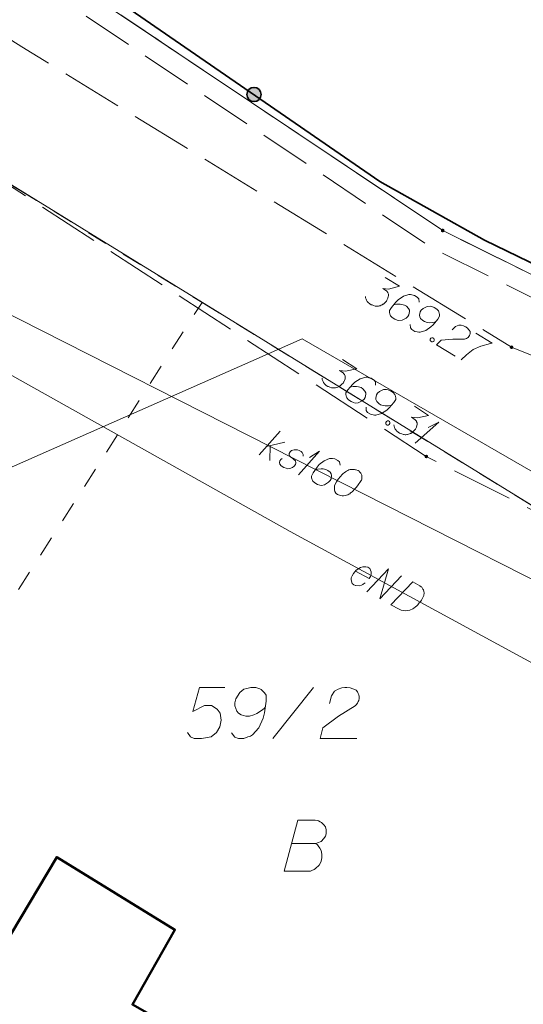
# Model space of a CAD drawing. Header units: metres. Extents: x 5555129 to 5556676, y 5635595 to 5636517.
# Tile 7 of 255: x 5555255 to 5555267, y 5636219 to 5636243. Entities that reach past the tile are written whole.
import ezdxf

# ---------------------------------------------------------------- set-up
doc = ezdxf.new("R2010")
doc.units = ezdxf.units.M
doc.header["$MEASUREMENT"] = 0
for name, pattern in [('05-linia 2.5 1', [1.75, 1.25, -0.5]), ('L_0_06', [2, 1.5, -0.5]), ('PRZER1-1', [2, 1, -1]), ('PRZER3-1', [4, 3, -1])]:
    doc.linetypes.add(name, pattern=pattern)
for name, color, linetype, lineweight in [('#digitalizacja', 7, 'Continuous', 18), ('#skartowane', 7, 'Continuous', 18), ('#ZUDP', 7, 'Continuous', 18)]:
    doc.layers.add(name, color=color, linetype=linetype, lineweight=lineweight)
for name, color, linetype, lineweight, true_color in [('GEPPGD', 7, 'Continuous', 18, 0x008000), ('GESBZO', 7, 'Continuous', 50, 0x0a0909), ('GESDZI', 7, 'Continuous', 18, 0x0a0909), ('GESDZI_O', 7, 'Continuous', 18, 0x0a0909), ('GESKKL', 7, 'PRZER3-1', 18, 0x008000), ('GESUZY', 7, 'PRZER1-1', 18, 0x008000), ('GESUZY_O', 7, 'PRZER1-1', 18, 0x008000), ('GULENN', 1, 'Continuous', 18, 0xff0000), ('GULKSP', 7, 'Continuous', 18, 0x803300), ('GULKSP_O', 7, 'Continuous', 18, 0x803300), ('GULWLP', 5, 'Continuous', 18, 0x0000ff)]:
    doc.layers.add(name, color=color, linetype=linetype, lineweight=lineweight, true_color=true_color)

# ---------------------------------------------------------------- blocks, each defined once
blk = doc.blocks.new('EPPGN')
blk.add_hatch(color=0).paths.add_polyline_path([(0, -0.09), (-0.027812, -0.085595), (-0.052901, -0.072812), (-0.072812, -0.052901), (-0.085595, -0.027812), (-0.09, 0), (-0.085595, 0.027812), (-0.072812, 0.052901), (-0.052901, 0.072812), (-0.027812, 0.085595), (0, 0.09), (0.027812, 0.085595), (0.052901, 0.072812), (0.072812, 0.052901), (0.085595, 0.027812), (0.09, 0), (0.085595, -0.027812), (0.072812, -0.052901), (0.052901, -0.072812), (0.027812, -0.085595)])
blk = doc.blocks.new('*U239')
at = {"layer": 'GULKSP_O', "color": 36, "linetype": 'ByBlock', "lineweight": 18, "true_color": 0x803300}
for p, q in [((5555260.518, 5636232.208), (5555261.034, 5636232.788)), ((5555260.7, 5636232.414), (5555261.149, 5636232.518)), ((5555260.79, 5636232.435), (5555260.781, 5636232.075))]:
    blk.add_line(p, q, dxfattribs=at)
blk = doc.blocks.new('*U240')
at = {"layer": 'GULKSP_O', "color": 36, "linetype": 'ByBlock', "lineweight": 18, "true_color": 0x803300}
for q in [(5555261.483, 5636231.723), (5555261.753, 5636232.142)]:
    blk.add_line((5555261.999, 5636232.302), q, dxfattribs=at)
blk = doc.blocks.new('*U342')
at = {"layer": '#skartowane', "color": 7, "linetype": 'ByBlock', "lineweight": 18}
for q in [(5555264.35, 5636232.493), (5555264.665, 5636232.88)]:
    blk.add_line((5555264.927, 5636233.013), q, dxfattribs=at)

msp = doc.modelspace()

# ---------------------------------------------------------------- hatches: boundary and pattern name
at = {"layer": '#skartowane', "linetype": 'Continuous', "lineweight": 35}
h = msp.add_hatch(color=7, dxfattribs=at)
edge = h.paths.add_edge_path()
edge.add_arc((5555260.394, 5636241.05), 0.175, 0, 360)
at = {"layer": '#skartowane', "linetype": 'Continuous', "lineweight": 18}
h = msp.add_hatch(color=7, dxfattribs=at)
edge = h.paths.add_edge_path()
edge.add_arc((5555266.71, 5636234.85), 0.045, 0, 360)
h = msp.add_hatch(color=7, dxfattribs=at)
edge = h.paths.add_edge_path()
edge.add_arc((5555264.62, 5636232.17), 0.045, 0, 360)

# ---------------------------------------------------------------- linework, layer by layer
at = {"layer": '#digitalizacja', "color": 1, "linetype": 'Continuous', "lineweight": 18, "true_color": 0xff0000, "flags": 128}
msp.add_lwpolyline([(5555261.281, 5636230.332), (5555274.656, 5636223.062), (5555271.993, 5636217.883), (5555272.28, 5636217.165)], dxfattribs=at)
at = {"layer": '#digitalizacja', "color": 1, "linetype": 'Continuous', "lineweight": 18, "flags": 128}
for points in [[(5555262.884, 5636229.359), (5555263.216, 5636229.179), (5555263.25, 5636229.228), (5555263.265, 5636229.28), (5555263.269, 5636229.338), (5555263.232, 5636229.418), (5555263.183, 5636229.452), (5555263.136, 5636229.464), (5555263.062, 5636229.464), (5555263.006, 5636229.447), (5555262.944, 5636229.407), (5555262.901, 5636229.377), (5555262.832, 5636229.3), (5555262.801, 5636229.243), (5555262.781, 5636229.193), (5555262.774, 5636229.143), (5555262.805, 5636229.053), (5555262.844, 5636229.025), (5555262.888, 5636229.007), (5555262.893, 5636229.005), (5555262.978, 5636228.999), (5555263.034, 5636229.016), (5555263.063, 5636229.033), (5555263.071, 5636229.035), (5555263.123, 5636229.068)], [(5555263.16, 5636228.853), (5555263.695, 5636229.416), (5555263.482, 5636228.678), (5555264.016, 5636229.241)], [(5555264.286, 5636229.094), (5555264.462, 5636228.999), (5555264.496, 5636228.974), (5555264.509, 5636228.96), (5555264.529, 5636228.935), (5555264.539, 5636228.917), (5555264.549, 5636228.898), (5555264.561, 5636228.858), (5555264.565, 5636228.828), (5555264.563, 5636228.763), (5555264.501, 5636228.648), (5555264.467, 5636228.599), (5555264.448, 5636228.576), (5555264.429, 5636228.553), (5555264.409, 5636228.53), (5555264.385, 5636228.51), (5555264.358, 5636228.484), (5555264.312, 5636228.449), (5555264.29, 5636228.434), (5555264.217, 5636228.399), (5555264.164, 5636228.388), (5555264.109, 5636228.384), (5555264.051, 5636228.389), (5555264.003, 5636228.401), (5555263.954, 5636228.421), (5555263.752, 5636228.531), (5555264.286, 5636229.094)]]:
    msp.add_lwpolyline(points, dxfattribs=at)
at = {"layer": '#skartowane', "color": 7, "linetype": 'L_0_06', "lineweight": 18, "flags": 128}
msp.add_lwpolyline([(5555319.91, 5636279.38), (5555323.03, 5636275.28), (5555329.28, 5636268.46), (5555334.03, 5636263.4), (5555345.03, 5636252.49), (5555346.54, 5636251.45), (5555345.73, 5636247.93), (5555332.42, 5636261.49), (5555327.2, 5636266.8), (5555317.86, 5636277.41), (5555315.42, 5636280.01), (5555313.35, 5636281.16), (5555310.91, 5636281.48), (5555308.55, 5636280.93), (5555307.33, 5636278.49), (5555300.21, 5636263.98), (5555298.84, 5636260.31), (5555299.74, 5636259.03), (5555298.26, 5636255.27), (5555297.04, 5636255.1), (5555292.88, 5636247), (5555292.08, 5636246.05), (5555288.59, 5636239.37), (5555285.9, 5636234.86), (5555282.53, 5636231.41), (5555279.83, 5636229.99), (5555275.41, 5636228.95), (5555271.53, 5636229.31), (5555268.13, 5636230.4), (5555264.62, 5636232.17), (5555253.07, 5636239.68), (5555243.27, 5636245.93), (5555229.11, 5636254.41), (5555220.5, 5636258.77), (5555213.45, 5636261.65), (5555208.14, 5636263.06), (5555202.51, 5636263.31), (5555198.72, 5636262.51), (5555193.02, 5636260.05), (5555189.79, 5636257.33), (5555186.81, 5636252.47), (5555184.72, 5636245.33), (5555179.71, 5636245.97), (5555181.09, 5636251.46), (5555182.84, 5636255.67), (5555185.21, 5636259.68), (5555188.88, 5636264.05), (5555188.73, 5636266.82), (5555186.51, 5636270.36), (5555177.24, 5636279.14), (5555172.12, 5636284.35), (5555168.67, 5636288.73), (5555165.68, 5636293.64), (5555163.11, 5636298.61), (5555159.69, 5636305.28), (5555154.96, 5636314.88), (5555157.25, 5636316.15), (5555161.87, 5636306.69), (5555165.41, 5636299.79), (5555167.81, 5636295.12), (5555170.82, 5636290.32), (5555174.09, 5636286.04), (5555178.95, 5636281.15), (5555193.27, 5636269.09), (5555198.74, 5636266.34), (5555202.91, 5636266.53), (5555208.67, 5636266.05), (5555214.33, 5636264.32), (5555221.74, 5636261.36), (5555230.37, 5636257.02), (5555244.89, 5636248.46), (5555254.7, 5636242.22), (5555266.71, 5636234.85), (5555271.59, 5636232.9), (5555275.32, 5636232.51), (5555278.58, 5636233.38), (5555282.52, 5636236.11), (5555285.35, 5636239.7), (5555289.44, 5636247.37), (5555294.78, 5636258.52), (5555297.61, 5636265.12), (5555304.52, 5636279.57), (5555309.3, 5636287.58), (5555310.96, 5636291.13)], dxfattribs=at)
at = {"layer": '#skartowane', "color": 7, "linetype": 'Continuous', "lineweight": 35, "flags": 128}
msp.add_lwpolyline([(5555294.6, 5636264.97), (5555294.19, 5636264.03), (5555294.6, 5636261.89), (5555284.46, 5636241.75), (5555282.65, 5636239.36), (5555280.44, 5636237.3), (5555277.57, 5636236.14), (5555274.71, 5636235.37), (5555271.67, 5636235.59), (5555268.78, 5636236.15), (5555266.05, 5636237.48), (5555263.48, 5636238.92), (5555256.02, 5636244.07), (5555263.72, 5636256.91)], dxfattribs=at)
at = {"layer": '#skartowane', "color": 7, "linetype": 'Continuous', "lineweight": 18, "flags": 128}
for points in [[(5555263.615, 5636236.561), (5555263.967, 5636236.345), (5555263.696, 5636236.275), (5555263.552, 5636236.288), (5555263.642, 5636236.232), (5555263.659, 5636236.215), (5555263.666, 5636236.204), (5555263.673, 5636236.193), (5555263.68, 5636236.181), (5555263.691, 5636236.154), (5555263.692, 5636236.133), (5555263.693, 5636236.111), (5555263.688, 5636236.093), (5555263.677, 5636236.052), (5555263.663, 5636236.019), (5555263.654, 5636236.003), (5555263.642, 5636235.983), (5555263.618, 5636235.956), (5555263.601, 5636235.939), (5555263.583, 5636235.922), (5555263.569, 5636235.91), (5555263.558, 5636235.903), (5555263.547, 5636235.896), (5555263.535, 5636235.889), (5555263.516, 5636235.88), (5555263.489, 5636235.869), (5555263.464, 5636235.864), (5555263.448, 5636235.86), (5555263.427, 5636235.859), (5555263.406, 5636235.858), (5555263.379, 5636235.86), (5555263.366, 5636235.861), (5555263.325, 5636235.873), (5555263.291, 5636235.887), (5555263.268, 5636235.894), (5555263.233, 5636235.915), (5555263.196, 5636235.945), (5555263.184, 5636235.959), (5555263.172, 5636235.974), (5555263.16, 5636235.988), (5555263.151, 5636236.007), (5555263.142, 5636236.027), (5555263.129, 5636236.062), (5555263.126, 5636236.092)], [(5555264.443, 5636235.956), (5555264.436, 5636236.036), (5555264.4, 5636236.079), (5555264.33, 5636236.122), (5555264.267, 5636236.133), (5555264.231, 5636236.141), (5555264.196, 5636236.142), (5555264.06, 5636236.101), (5555263.931, 5636236.014), (5555263.875, 5636235.958), (5555263.766, 5636235.824), (5555263.719, 5636235.749), (5555263.721, 5636235.706), (5555263.737, 5636235.641), (5555263.745, 5636235.622), (5555263.787, 5636235.576), (5555263.852, 5636235.536), (5555263.908, 5636235.515), (5555263.95, 5636235.503), (5555264.025, 5636235.513), (5555264.125, 5636235.562), (5555264.171, 5636235.603), (5555264.195, 5636235.644), (5555264.21, 5636235.724), (5555264.206, 5636235.762), (5555264.183, 5636235.804), (5555264.132, 5636235.856), (5555264.086, 5636235.884), (5555264.022, 5636235.902), (5555263.977, 5636235.909), (5555263.892, 5636235.906), (5555263.846, 5636235.899), (5555263.822, 5636235.893)], [(5555264.222, 5636235.405), (5555264.229, 5636235.325), (5555264.265, 5636235.282), (5555264.335, 5636235.239), (5555264.398, 5636235.228), (5555264.434, 5636235.22), (5555264.469, 5636235.22), (5555264.605, 5636235.261), (5555264.734, 5636235.348), (5555264.789, 5636235.404), (5555264.899, 5636235.537), (5555264.945, 5636235.613), (5555264.944, 5636235.655), (5555264.928, 5636235.72), (5555264.919, 5636235.74), (5555264.878, 5636235.786), (5555264.813, 5636235.826), (5555264.756, 5636235.847), (5555264.715, 5636235.858), (5555264.64, 5636235.849), (5555264.54, 5636235.799), (5555264.494, 5636235.758), (5555264.469, 5636235.718), (5555264.454, 5636235.637), (5555264.459, 5636235.599), (5555264.482, 5636235.558), (5555264.533, 5636235.505), (5555264.578, 5636235.478), (5555264.643, 5636235.459), (5555264.688, 5636235.452), (5555264.773, 5636235.455), (5555264.818, 5636235.462), (5555264.843, 5636235.468)], [(5555265.253, 5636235.279), (5555265.337, 5636235.359), (5555265.414, 5636235.394), (5555265.475, 5636235.392), (5555265.529, 5636235.379), (5555265.568, 5636235.363), (5555265.593, 5636235.347), (5555265.635, 5636235.314), (5555265.659, 5636235.286), (5555265.671, 5636235.271), (5555265.692, 5636235.238), (5555265.695, 5636235.208), (5555265.693, 5636235.182), (5555265.688, 5636235.164), (5555265.681, 5636235.141), (5555265.666, 5636235.115), (5555265.645, 5636235.093), (5555265.631, 5636235.081), (5555265.608, 5636235.067), (5555265.581, 5636235.056), (5555265.557, 5636235.051), (5555265.273, 5636235.051), (5555264.987, 5636235.026), (5555264.868, 5636234.912), (5555265.327, 5636234.631)], [(5555265.835, 5636235.199), (5555266.237, 5636234.952), (5555266.197, 5636234.942), (5555265.955, 5636234.876), (5555265.768, 5636234.796), (5555265.605, 5636234.667), (5555265.472, 5636234.541)], [(5555264.78, 5636235.084), (5555264.805, 5636235.068), (5555264.814, 5636235.049), (5555264.817, 5636235.02), (5555264.802, 5636234.994), (5555264.774, 5636234.984), (5555264.753, 5636234.983), (5555264.728, 5636234.998), (5555264.719, 5636235.017), (5555264.716, 5636235.047), (5555264.731, 5636235.072), (5555264.759, 5636235.083), (5555264.78, 5636235.084)], [(5555262.566, 5636234.548), (5555262.913, 5636234.323), (5555262.64, 5636234.261), (5555262.495, 5636234.277), (5555262.585, 5636234.219), (5555262.601, 5636234.201), (5555262.608, 5636234.19), (5555262.615, 5636234.179), (5555262.621, 5636234.167), (5555262.631, 5636234.139), (5555262.632, 5636234.118), (5555262.632, 5636234.097), (5555262.627, 5636234.079), (5555262.615, 5636234.038), (5555262.6, 5636234.005), (5555262.591, 5636233.99), (5555262.578, 5636233.97), (5555262.553, 5636233.944), (5555262.536, 5636233.927), (5555262.518, 5636233.91), (5555262.503, 5636233.899), (5555262.492, 5636233.892), (5555262.48, 5636233.885), (5555262.469, 5636233.879), (5555262.449, 5636233.87), (5555262.422, 5636233.86), (5555262.397, 5636233.855), (5555262.381, 5636233.852), (5555262.36, 5636233.851), (5555262.338, 5636233.851), (5555262.312, 5636233.854), (5555262.299, 5636233.855), (5555262.258, 5636233.868), (5555262.225, 5636233.883), (5555262.202, 5636233.89), (5555262.167, 5636233.913), (5555262.131, 5636233.944), (5555262.119, 5636233.958), (5555262.108, 5636233.973), (5555262.096, 5636233.987), (5555262.088, 5636234.007), (5555262.079, 5636234.027), (5555262.067, 5636234.062), (5555262.065, 5636234.092)], [(5555263.377, 5636233.922), (5555263.373, 5636234.002), (5555263.338, 5636234.046), (5555263.269, 5636234.091), (5555263.207, 5636234.103), (5555263.171, 5636234.113), (5555263.136, 5636234.114), (5555262.999, 5636234.076), (5555262.867, 5636233.993), (5555262.811, 5636233.938), (5555262.697, 5636233.808), (5555262.649, 5636233.733), (5555262.65, 5636233.691), (5555262.664, 5636233.625), (5555262.672, 5636233.606), (5555262.712, 5636233.559), (5555262.776, 5636233.517), (5555262.832, 5636233.495), (5555262.873, 5636233.482), (5555262.948, 5636233.489), (5555263.049, 5636233.536), (5555263.096, 5636233.576), (5555263.122, 5636233.616), (5555263.139, 5636233.696), (5555263.136, 5636233.734), (5555263.114, 5636233.776), (5555263.064, 5636233.83), (5555263.02, 5636233.859), (5555262.955, 5636233.879), (5555262.911, 5636233.887), (5555262.826, 5636233.886), (5555262.78, 5636233.881), (5555262.756, 5636233.876)], [(5555263.143, 5636233.377), (5555263.147, 5636233.297), (5555263.182, 5636233.253), (5555263.251, 5636233.208), (5555263.314, 5636233.196), (5555263.35, 5636233.186), (5555263.384, 5636233.185), (5555263.521, 5636233.223), (5555263.653, 5636233.306), (5555263.71, 5636233.361), (5555263.823, 5636233.491), (5555263.871, 5636233.566), (5555263.871, 5636233.608), (5555263.857, 5636233.674), (5555263.849, 5636233.693), (5555263.809, 5636233.74), (5555263.744, 5636233.782), (5555263.688, 5636233.804), (5555263.647, 5636233.817), (5555263.572, 5636233.81), (5555263.471, 5636233.763), (5555263.424, 5636233.723), (5555263.398, 5636233.683), (5555263.381, 5636233.603), (5555263.385, 5636233.565), (5555263.407, 5636233.523), (5555263.456, 5636233.469), (5555263.501, 5636233.44), (5555263.565, 5636233.42), (5555263.609, 5636233.412), (5555263.695, 5636233.413), (5555263.74, 5636233.418), (5555263.765, 5636233.424)], [(5555264.328, 5636233.402), (5555264.675, 5636233.177), (5555264.402, 5636233.115), (5555264.258, 5636233.131), (5555264.347, 5636233.073), (5555264.364, 5636233.055), (5555264.37, 5636233.044), (5555264.377, 5636233.033), (5555264.384, 5636233.021), (5555264.394, 5636232.994), (5555264.394, 5636232.972), (5555264.394, 5636232.951), (5555264.39, 5636232.933), (5555264.377, 5636232.892), (5555264.363, 5636232.859), (5555264.353, 5636232.844), (5555264.34, 5636232.824), (5555264.316, 5636232.798), (5555264.298, 5636232.781), (5555264.28, 5636232.764), (5555264.265, 5636232.753), (5555264.254, 5636232.746), (5555264.243, 5636232.74), (5555264.231, 5636232.733), (5555264.212, 5636232.724), (5555264.184, 5636232.714), (5555264.16, 5636232.709), (5555264.143, 5636232.706), (5555264.122, 5636232.705), (5555264.101, 5636232.705), (5555264.074, 5636232.708), (5555264.061, 5636232.71), (5555264.02, 5636232.722), (5555263.987, 5636232.737), (5555263.964, 5636232.744), (5555263.93, 5636232.767), (5555263.893, 5636232.798), (5555263.882, 5636232.812), (5555263.87, 5636232.827), (5555263.858, 5636232.842), (5555263.85, 5636232.861), (5555263.841, 5636232.881), (5555263.83, 5636232.917), (5555263.828, 5636232.946)], [(5555263.692, 5636233.041), (5555263.717, 5636233.025), (5555263.725, 5636233.005), (5555263.727, 5636232.976), (5555263.711, 5636232.951), (5555263.683, 5636232.941), (5555263.662, 5636232.941), (5555263.637, 5636232.957), (5555263.629, 5636232.976), (5555263.627, 5636233.006), (5555263.643, 5636233.031), (5555263.671, 5636233.041), (5555263.692, 5636233.041)]]:
    msp.add_lwpolyline(points, dxfattribs=at)
at = {"layer": '#skartowane', "color": 7, "linetype": 'Continuous', "lineweight": 35}
msp.add_circle((5555260.394, 5636241.05), 0.175, dxfattribs=at)
at = {"layer": '#ZUDP', "color": 1, "linetype": '05-linia 2.5 1', "lineweight": 18, "flags": 128}
msp.add_lwpolyline([(5555269.271, 5636235.047), (5555264.77, 5636237.281), (5555255.378, 5636243.574), (5555215.913, 5636265.819), (5555208.427, 5636266.321), (5555202.73, 5636266.699), (5555200.294, 5636266.539)], dxfattribs=at)
at = {"layer": 'GESBZO', "color": 7, "linetype": 'Continuous', "lineweight": 50, "flags": 128}
msp.add_lwpolyline([(5555254.404, 5636206.864), (5555246.001, 5636211.738), (5555249.659, 5636217.921), (5555248.792, 5636218.475), (5555251.174, 5636222.414), (5555254.437, 5636220.458), (5555255.556, 5636222.342), (5555258.457, 5636220.561), (5555257.412, 5636218.723), (5555260.754, 5636216.822), (5555258.361, 5636212.829), (5555258.009, 5636213.091), (5555254.404, 5636206.864)], close=True, dxfattribs=at)
at = {"layer": 'GESDZI', "color": 96, "linetype": 'Continuous', "lineweight": 18, "flags": 128}
msp.add_lwpolyline([(5555255.64, 5636244), (5555291.92, 5636304.86), (5555311.27, 5636293.99), (5555284.476, 5636241.337), (5555279.944, 5636236.523), (5555274.997, 5636234.98), (5555269.493, 5636235.495), (5555265.022, 5636237.714), (5555255.64, 5636244)], close=True, dxfattribs=at)
for points in [[(5555181.37, 5636197.215), (5555180.879, 5636235.703), (5555180.847, 5636237.963), (5555184.375, 5636256.62), (5555190.254, 5636262.036), (5555194.751, 5636266.179), (5555198.92, 5636266.95), (5555202.73, 5636267.2), (5555208.46, 5636266.82), (5555210.74, 5636267.97), (5555216.06, 5636266.31), (5555255.64, 5636244), (5555265.022, 5636237.714), (5555269.493, 5636235.495), (5555274.997, 5636234.98), (5555279.944, 5636236.523)], [(5555280.777, 5636227.568), (5555269.6, 5636229.495), (5555252.779, 5636239.857), (5555235.065, 5636250.769), (5555217.688, 5636259.628), (5555207.115, 5636262.659), (5555196.152, 5636261.309), (5555188.125, 5636254.905), (5555186.351, 5636245.801), (5555184.846, 5636238.084), (5555184.758, 5636205.86), (5555186.215, 5636197.478)], [(5555184.758, 5636205.86), (5555184.846, 5636238.084), (5555186.351, 5636245.801), (5555237.321, 5636213.996), (5555252.779, 5636239.857), (5555269.6, 5636229.495), (5555280.777, 5636227.568), (5555285.045, 5636223.354), (5555298.924, 5636211.274), (5555290.474, 5636196.617), (5555286.067, 5636191.382)]]:
    msp.add_lwpolyline(points, dxfattribs=at)
at = {"layer": 'GESDZI_O', "color": 96, "linetype": 'Continuous', "lineweight": 18}
msp.add_line((5555260.857, 5636225.251), (5555261.851, 5636226.501), dxfattribs=at)
at = {"layer": 'GESDZI_O', "color": 96, "linetype": 'Continuous', "lineweight": 18, "flags": 128}
for points in [[(5555259.676, 5636226.501), (5555259.056, 5636226.501), (5555258.899, 5636225.911), (5555259.184, 5636226.059), (5555259.351, 5636226.059), (5555259.489, 5636225.97), (5555259.568, 5636225.872), (5555259.587, 5636225.704), (5555259.558, 5636225.537), (5555259.479, 5636225.399), (5555259.342, 5636225.291), (5555259.105, 5636225.251), (5555258.928, 5636225.251), (5555258.839, 5636225.291), (5555258.761, 5636225.399)], [(5555259.843, 5636225.389), (5555259.922, 5636225.281), (5555260.011, 5636225.251), (5555260.149, 5636225.251), (5555260.247, 5636225.291), (5555260.306, 5636225.311), (5555260.355, 5636225.34), (5555260.513, 5636225.517), (5555260.621, 5636225.753), (5555260.65, 5636225.881), (5555260.69, 5636226.167), (5555260.69, 5636226.314), (5555260.65, 5636226.373), (5555260.572, 5636226.452), (5555260.542, 5636226.472), (5555260.444, 5636226.501), (5555260.316, 5636226.501), (5555260.217, 5636226.482), (5555260.149, 5636226.462), (5555260.05, 5636226.383), (5555259.952, 5636226.226), (5555259.922, 5636226.127), (5555259.922, 5636226.049), (5555259.971, 5636225.921), (5555260.011, 5636225.872), (5555260.08, 5636225.832), (5555260.198, 5636225.803), (5555260.286, 5636225.803), (5555260.395, 5636225.832), (5555260.463, 5636225.862), (5555260.582, 5636225.94), (5555260.641, 5636225.99), (5555260.67, 5636226.019)], [(5555262.245, 5636226.108), (5555262.294, 5636226.295), (5555262.373, 5636226.413), (5555262.461, 5636226.462), (5555262.55, 5636226.492), (5555262.619, 5636226.501), (5555262.668, 5636226.501), (5555262.757, 5636226.492), (5555262.816, 5636226.472), (5555262.845, 5636226.462), (5555262.904, 5636226.433), (5555262.934, 5636226.393), (5555262.953, 5636226.354), (5555262.963, 5636226.324), (5555262.973, 5636226.285), (5555262.973, 5636226.236), (5555262.963, 5636226.187), (5555262.953, 5636226.157), (5555262.934, 5636226.118), (5555262.904, 5636226.078), (5555262.875, 5636226.049), (5555262.471, 5636225.803), (5555262.087, 5636225.517), (5555262.018, 5636225.251), (5555262.914, 5636225.251)]]:
    msp.add_lwpolyline(points, dxfattribs=at)
at = {"layer": 'GESKKL', "color": 96, "linetype": 'PRZER3-1', "lineweight": 18, "ltscale": 0.5, "true_color": 0x008000}
msp.add_lwpolyline([(5555255.64, 5636244), (5555265.022, 5636237.714), (5555269.493, 5636235.495), (5555274.997, 5636234.98), (5555279.944, 5636236.523), (5555284.476, 5636241.337), (5555294.683, 5636261.4), (5555290.811, 5636263.67), (5555283.663, 5636251.573), (5555270.013, 5636259.716), (5555277.529, 5636272.351), (5555279.243, 5636271.33), (5555292.171, 5636287.889), (5555284.52, 5636292.447), (5555255.64, 5636244)], close=True, dxfattribs=at)
at = {"layer": 'GESUZY', "color": 96, "linetype": 'PRZER1-1', "lineweight": 18, "ltscale": 0.5, "true_color": 0x008000}
for points in [[(5555279.944, 5636236.523), (5555274.997, 5636234.98), (5555269.493, 5636235.495), (5555265.022, 5636237.714), (5555255.64, 5636244), (5555216.06, 5636266.31), (5555210.74, 5636267.97), (5555208.46, 5636266.82), (5555202.73, 5636267.2), (5555198.92, 5636266.95), (5555194.751, 5636266.179), (5555190.254, 5636262.036), (5555184.375, 5636256.62), (5555180.847, 5636237.963), (5555180.879, 5636235.703), (5555181.144, 5636214.939), (5555181.37, 5636197.215)], [(5555186.215, 5636197.478), (5555184.758, 5636205.86), (5555184.846, 5636238.084), (5555186.351, 5636245.801), (5555188.125, 5636254.905), (5555196.152, 5636261.309), (5555207.115, 5636262.659), (5555217.688, 5636259.628), (5555235.065, 5636250.769), (5555245.34, 5636244.44), (5555252.779, 5636239.857), (5555254.635, 5636238.709), (5555259.12, 5636235.95), (5555269.6, 5636229.495), (5555274.29, 5636228.681), (5555280.777, 5636227.568)]]:
    msp.add_lwpolyline(points, dxfattribs=at)
msp.add_lwpolyline([(5555259.12, 5636235.95), (5555269.6, 5636229.495), (5555274.29, 5636228.681), (5555258.309, 5636202.089), (5555243.316, 5636211.211), (5555259.12, 5636235.95)], close=True, dxfattribs=at)
at = {"layer": 'GESUZY_O', "color": 96, "linetype": 'Continuous', "lineweight": 18, "true_color": 0x008000, "flags": 128}
msp.add_lwpolyline([(5555261.321, 5636222.678), (5555261.912, 5636222.678), (5555261.951, 5636222.688), (5555262.039, 5636222.727), (5555262.108, 5636222.796), (5555262.148, 5636222.855), (5555262.168, 5636222.914), (5555262.168, 5636222.944), (5555262.168, 5636222.983), (5555262.168, 5636223.013), (5555262.148, 5636223.081), (5555262.108, 5636223.131), (5555262.049, 5636223.19), (5555262.02, 5636223.209), (5555261.98, 5636223.229), (5555261.951, 5636223.239), (5555261.892, 5636223.249), (5555261.469, 5636223.249), (5555261.134, 5636221.999), (5555261.784, 5636221.999), (5555261.813, 5636222.009), (5555261.872, 5636222.038), (5555261.902, 5636222.058), (5555261.99, 5636222.147), (5555262.03, 5636222.215), (5555262.039, 5636222.245), (5555262.059, 5636222.324), (5555262.059, 5636222.402), (5555262.049, 5636222.461), (5555262.039, 5636222.501), (5555262.01, 5636222.56), (5555261.971, 5636222.619), (5555261.951, 5636222.639), (5555261.912, 5636222.678)], dxfattribs=at)
at = {"layer": 'GULENN', "color": 1, "linetype": 'Continuous', "lineweight": 18, "true_color": 0xff0000}
msp.add_line((5555261.281, 5636230.332), (5555251.264, 5636235.947), dxfattribs=at)
at = {"layer": 'GULKSP', "color": 36, "linetype": 'Continuous', "lineweight": 18, "true_color": 0x803300, "flags": 128}
msp.add_lwpolyline([(5555233.21, 5636236.2), (5555234.02, 5636237.1), (5555245.06, 5636240.4), (5555278.837, 5636223.253)], dxfattribs=at)
at = {"layer": 'GULKSP_O', "color": 36, "linetype": 'Continuous', "lineweight": 18, "true_color": 0x803300, "flags": 128}
for points in [[(5555261.598, 5636232.174), (5555261.6, 5636232.219), (5555261.577, 5636232.264), (5555261.55, 5636232.29), (5555261.505, 5636232.319), (5555261.461, 5636232.335), (5555261.381, 5636232.335), (5555261.318, 5636232.315), (5555261.284, 5636232.285), (5555261.257, 5636232.246), (5555261.254, 5636232.214), (5555261.267, 5636232.188), (5555261.275, 5636232.177), (5555261.302, 5636232.151), (5555261.336, 5636232.127), (5555261.384, 5636232.09), (5555261.41, 5636232.063), (5555261.42, 5636232.018), (5555261.412, 5636231.976), (5555261.383, 5636231.931), (5555261.341, 5636231.9), (5555261.275, 5636231.874), (5555261.227, 5636231.871), (5555261.18, 5636231.882), (5555261.124, 5636231.903), (5555261.064, 5636231.94), (5555261.032, 5636231.982), (5555261.024, 5636232.019), (5555261.032, 5636232.062), (5555261.051, 5636232.099), (5555261.083, 5636232.122)], [(5555262.506, 5636231.955), (5555262.492, 5636232.035), (5555262.453, 5636232.074), (5555262.379, 5636232.111), (5555262.316, 5636232.117), (5555262.279, 5636232.122), (5555262.244, 5636232.12), (5555262.112, 5636232.067), (5555261.991, 5636231.97), (5555261.94, 5636231.909), (5555261.842, 5636231.767), (5555261.802, 5636231.688), (5555261.808, 5636231.645), (5555261.829, 5636231.582), (5555261.839, 5636231.563), (5555261.884, 5636231.521), (5555261.953, 5636231.486), (5555262.011, 5636231.47), (5555262.053, 5636231.462), (5555262.127, 5636231.478), (5555262.222, 5636231.536), (5555262.264, 5636231.581), (5555262.286, 5636231.623), (5555262.294, 5636231.705), (5555262.286, 5636231.742), (5555262.26, 5636231.782), (5555262.204, 5636231.829), (5555262.157, 5636231.853), (5555262.091, 5636231.866), (5555262.046, 5636231.869), (5555261.961, 5636231.859), (5555261.916, 5636231.848), (5555261.893, 5636231.841)], [(5555262.949, 5636231.825), (5555262.938, 5636231.83), (5555262.904, 5636231.841), (5555262.88, 5636231.846), (5555262.862, 5636231.849), (5555262.83, 5636231.852), (5555262.79, 5636231.852), (5555262.756, 5636231.849), (5555262.719, 5636231.841), (5555262.693, 5636231.828), (5555262.664, 5636231.81), (5555262.635, 5636231.791), (5555262.603, 5636231.768), (5555262.582, 5636231.752), (5555262.555, 5636231.725), (5555262.513, 5636231.681), (5555262.457, 5636231.61), (5555262.415, 5636231.552), (5555262.386, 5636231.493), (5555262.37, 5636231.449), (5555262.367, 5636231.39), (5555262.369, 5636231.356), (5555262.38, 5636231.311), (5555262.401, 5636231.274), (5555262.414, 5636231.261), (5555262.443, 5636231.24), (5555262.47, 5636231.226), (5555262.514, 5636231.211), (5555262.557, 5636231.203), (5555262.591, 5636231.205), (5555262.641, 5636231.213), (5555262.665, 5636231.221), (5555262.697, 5636231.231), (5555262.723, 5636231.244), (5555262.742, 5636231.255), (5555262.765, 5636231.276), (5555262.776, 5636231.284), (5555262.8, 5636231.305), (5555262.826, 5636231.331), (5555262.853, 5636231.358), (5555262.869, 5636231.376), (5555262.882, 5636231.389), (5555262.898, 5636231.408), (5555262.932, 5636231.45), (5555262.951, 5636231.474), (5555262.969, 5636231.497), (5555262.993, 5636231.532), (5555263.022, 5636231.577), (5555263.03, 5636231.592), (5555263.036, 5636231.616), (5555263.041, 5636231.64), (5555263.041, 5636231.679), (5555263.036, 5636231.709), (5555263.028, 5636231.732), (5555263.015, 5636231.759), (5555262.999, 5636231.78), (5555262.986, 5636231.793), (5555262.973, 5636231.806), (5555262.949, 5636231.825)]]:
    msp.add_lwpolyline(points, dxfattribs=at)
at = {"layer": 'GULWLP', "color": 5, "linetype": 'Continuous', "lineweight": 18, "true_color": 0x0000ff, "flags": 128}
msp.add_lwpolyline([(5555281.175, 5636223.739), (5555280.252, 5636224.266), (5555261.576, 5636235.057), (5555252.344, 5636230.987)], dxfattribs=at)

# ---------------------------------------------------------------- block references
at = {"layer": '#skartowane', "color": 7, "linetype": 'Continuous', "lineweight": 18}
msp.add_blockref('*U342', (0, 0), dxfattribs=at)
at = {"layer": 'GEPPGD', "color": 96, "lineweight": 18, "true_color": 0x008000, "xscale": 0.5, "yscale": 0.5, "zscale": 0.5, "rotation": 90}
msp.add_blockref('EPPGN', (5555265.022, 5636237.714), dxfattribs=at)
at = {"layer": 'GULKSP_O', "color": 36, "linetype": 'Continuous', "lineweight": 18, "true_color": 0x803300}
for name in ['*U239', '*U240']:
    msp.add_blockref(name, (0, 0), dxfattribs=at)

doc.saveas('drawing.dxf')
